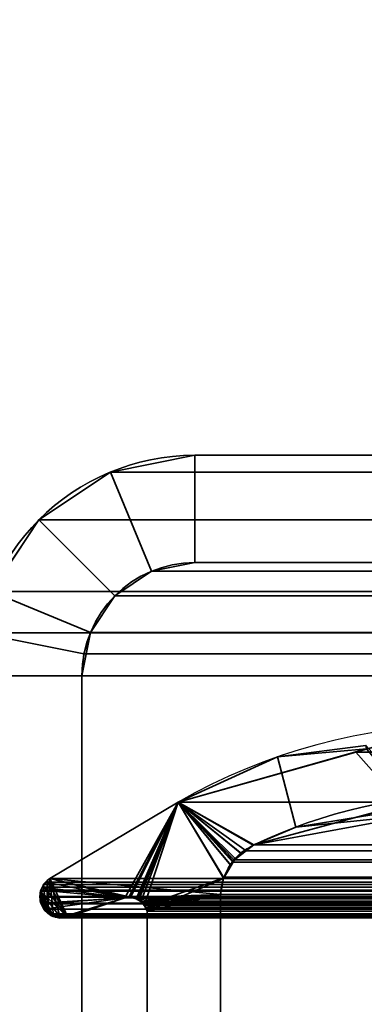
# Model space of a CAD drawing. Header units: millimetres. Extents: x -523 to 5173, y -130 to 66.
# Tile 134 of 256: x -346 to -341, y 10 to 24. Entities that reach past the tile are written whole.
import ezdxf

# ---------------------------------------------------------------- set-up
doc = ezdxf.new("R2010")
doc.units = ezdxf.units.MM
doc.layers.add('151', color=7, linetype='Continuous', true_color=0xffffff)

# ---------------------------------------------------------------- blocks, each defined once
blk = doc.blocks.new('UG_SURFACE_009')
at = {"layer": '151', "color": 252, "linetype": 'Continuous', "lineweight": 35}
for points in [[(522.5, -46, 2207), (522.5, 40, 2207), (-522.5, 40, 2207), (-522.5, -46, 2207)], [(-372.5, -46, 2057), (-372.5, 40, 2057), (372.5, 40, 2057), (372.5, -46, 2057)]]:
    blk.add_3dface(points, dxfattribs=at)
blk = doc.blocks.new('UG_SURFACE_055')
at = {"layer": '151', "color": 252, "linetype": 'Continuous', "lineweight": 35}
for points in [[(-343.42, 18, 2028.42), (-343.42, 18, -8), (-344.599, 17.766, -8), (-344.599, 17.766, 2029.599)], [(-343.42, 16.5, -8), (-344.025, 16.38, -8), (-344.599, 17.766, -8), (-343.42, 18, -8)], [(-343.42, 18, 2028.42), (-344.599, 17.766, 2029.599), (-344.025, 16.38, 2029.025), (-343.42, 16.5, 2028.42)], [(-343.42, 18, 2028.42), (-335.424, 18, 2020.424), (-335.424, 18, -8), (-343.42, 18, -8)], [(-343.42, 18, -8), (-335.424, 18, -8), (-335.424, 16.5, -8), (-343.42, 16.5, -8)], [(-343.42, 16.5, 2028.42), (-335.424, 16.5, 2020.424), (-335.424, 18, 2020.424), (-343.42, 18, 2028.42)], [(-344.599, 17.766, 2029.599), (-344.599, 17.766, -8), (-345.598, 17.098, -8), (-345.598, 17.098, 2030.598)], [(-344.025, 16.38, -8), (-344.537, 16.037, -8), (-345.598, 17.098, -8), (-344.599, 17.766, -8)], [(-344.599, 17.766, 2029.599), (-345.598, 17.098, 2030.598), (-344.537, 16.037, 2029.537), (-344.025, 16.38, 2029.025)], [(-345.598, 17.098, 2030.598), (-345.598, 17.098, -8), (-346.266, 16.099, -8), (-346.266, 16.099, 2031.265)], [(-346.266, 16.099, -8), (-345.598, 17.098, -8), (-344.537, 16.037, -8), (-344.88, 15.525, -8)], [(-344.88, 15.525, 2029.88), (-344.537, 16.037, 2029.537), (-345.598, 17.098, 2030.598), (-346.266, 16.099, 2031.265)], [(-344.537, 16.037, 2029.537), (-344.537, 16.037, -8), (-344.025, 16.38, -8), (-344.025, 16.38, 2029.025)], [(-344.025, 16.38, 2029.025), (-344.025, 16.38, -8), (-343.42, 16.5, -8), (-343.42, 16.5, 2028.42)], [(-343.42, 16.5, 2028.42), (-343.42, 16.5, -8), (-335.424, 16.5, -8), (-335.424, 16.5, 2020.424)], [(-346.5, 14.92, -8), (-346.266, 16.099, -8), (-344.88, 15.525, -8), (-345, 14.92, -8)], [(-344.97, 15.228, 2029.97), (-344.88, 15.525, 2029.88), (-346.266, 16.099, 2031.265), (-346.441, 15.521, 2031.441)], [(-344.88, 15.525, 2029.88), (-344.88, 15.525, -8), (-344.537, 16.037, -8), (-344.537, 16.037, 2029.537)], [(-345, 14.92, 2030), (-344.97, 15.228, 2029.97), (-346.441, 15.521, 2031.441), (-346.5, 14.92, 2031.5)], [(-345, 14.92, 1395.75), (-344.88, 15.525, 2029.88), (-344.97, 15.228, 2029.97)], [(-345, 14.92, 1395.75), (-345, 14.92, -8), (-344.88, 15.525, -8), (-344.88, 15.525, 2029.88)], [(-344.97, 15.228, 2029.97), (-345, 14.92, 2030), (-345, 14.92, 1395.75)], [(-346.5, 9.66, -8), (-346.5, 14.92, -8), (-345, 14.92, -8), (-345, 9.66, -8)], [(-345, 9.66, 2030), (-345, 14.92, 2030), (-346.5, 14.92, 2031.5), (-346.5, 9.66, 2031.5)], [(-345, 14.92, -8), (-345, 14.92, 1395.75), (-345, 9.66, 1395.75), (-345, 9.66, -8)], [(-345, 14.92, 1395.75), (-345, 14.92, 2030), (-345, 9.66, 2030), (-345, 9.66, 1395.75)]]:
    blk.add_3dface(points, dxfattribs=at)
blk = doc.blocks.new('UG_SURFACE_056')
at = {"layer": '151', "color": 252, "linetype": 'Continuous', "lineweight": 35}
for points in [[(-343.42, 18, 2028.42), (-343.42, 18, -8), (-344.599, 17.766, -8), (-344.599, 17.766, 2029.599)], [(-343.42, 16.5, -8), (-344.025, 16.38, -8), (-344.599, 17.766, -8), (-343.42, 18, -8)], [(-343.42, 18, 2028.42), (-344.599, 17.766, 2029.599), (-344.025, 16.38, 2029.025), (-343.42, 16.5, 2028.42)], [(-343.42, 18, 2028.42), (-335.424, 18, 2020.424), (-335.424, 18, -8), (-343.42, 18, -8)], [(-343.42, 18, -8), (-335.424, 18, -8), (-335.424, 16.5, -8), (-343.42, 16.5, -8)], [(-343.42, 16.5, 2028.42), (-335.424, 16.5, 2020.424), (-335.424, 18, 2020.424), (-343.42, 18, 2028.42)], [(-344.599, 17.766, 2029.599), (-344.599, 17.766, -8), (-345.598, 17.098, -8), (-345.598, 17.098, 2030.598)], [(-344.025, 16.38, -8), (-344.537, 16.037, -8), (-345.598, 17.098, -8), (-344.599, 17.766, -8)], [(-344.599, 17.766, 2029.599), (-345.598, 17.098, 2030.598), (-344.537, 16.037, 2029.537), (-344.025, 16.38, 2029.025)], [(-345.598, 17.098, 2030.598), (-345.598, 17.098, -8), (-346.266, 16.099, -8), (-346.266, 16.099, 2031.265)], [(-346.266, 16.099, -8), (-345.598, 17.098, -8), (-344.537, 16.037, -8), (-344.88, 15.525, -8)], [(-344.88, 15.525, 2029.88), (-344.537, 16.037, 2029.537), (-345.598, 17.098, 2030.598), (-346.266, 16.099, 2031.265)], [(-344.537, 16.037, 2029.537), (-344.537, 16.037, -8), (-344.025, 16.38, -8), (-344.025, 16.38, 2029.025)], [(-344.025, 16.38, 2029.025), (-344.025, 16.38, -8), (-343.42, 16.5, -8), (-343.42, 16.5, 2028.42)], [(-343.42, 16.5, 2028.42), (-343.42, 16.5, -8), (-335.424, 16.5, -8), (-335.424, 16.5, 2020.424)], [(-346.5, 14.92, -8), (-346.266, 16.099, -8), (-344.88, 15.525, -8), (-345, 14.92, -8)], [(-344.97, 15.228, 2029.97), (-344.88, 15.525, 2029.88), (-346.266, 16.099, 2031.265), (-346.441, 15.521, 2031.441)], [(-344.88, 15.525, 2029.88), (-344.88, 15.525, -8), (-344.537, 16.037, -8), (-344.537, 16.037, 2029.537)], [(-345, 14.92, 2030), (-344.97, 15.228, 2029.97), (-346.441, 15.521, 2031.441), (-346.5, 14.92, 2031.5)], [(-344.88, 15.525, -8), (-345, 14.92, 825.95), (-345, 14.92, 331.75)], [(-345, 14.92, 331.75), (-345, 14.92, -8), (-344.88, 15.525, -8)], [(-344.88, 15.525, -8), (-344.88, 15.525, 2029.88), (-345, 14.92, 1089), (-345, 14.92, 825.95)], [(-344.88, 15.525, 2029.88), (-345, 14.92, 1174.3), (-345, 14.92, 1089)], [(-344.88, 15.525, 2029.88), (-345, 14.92, 1395.75), (-345, 14.92, 1174.3)], [(-344.88, 15.525, 2029.88), (-345, 14.92, 1785.25), (-345, 14.92, 1395.75)], [(-344.88, 15.525, 2029.88), (-345, 14.92, 2009.2), (-345, 14.92, 1785.25)], [(-345, 14.92, 2009.2), (-344.88, 15.525, 2029.88), (-344.97, 15.228, 2029.97)], [(-344.97, 15.228, 2029.97), (-345, 14.92, 2030), (-345, 14.92, 2009.2)], [(-346.5, 9.66, -8), (-346.5, 14.92, -8), (-345, 14.92, -8), (-345, 9.66, -8)], [(-345, 9.66, 2030), (-345, 14.92, 2030), (-346.5, 14.92, 2031.5), (-346.5, 9.66, 2031.5)], [(-345, 14.92, -8), (-345, 14.92, 331.75), (-345, 9.66, 331.75), (-345, 9.66, -8)], [(-345, 14.92, 331.75), (-345, 14.92, 825.95), (-345, 9.66, 825.95), (-345, 9.66, 331.75)], [(-345, 14.92, 825.95), (-345, 14.92, 1089), (-345, 9.66, 1089), (-345, 9.66, 825.95)], [(-345, 14.92, 1089), (-345, 14.92, 1174.3), (-345, 9.66, 1174.3), (-345, 9.66, 1089)], [(-345, 14.92, 1174.3), (-345, 14.92, 1395.75), (-345, 9.66, 1395.75), (-345, 9.66, 1174.3)], [(-345, 14.92, 1395.75), (-345, 14.92, 1785.25), (-345, 9.66, 1785.25), (-345, 9.66, 1395.75)], [(-345, 14.92, 1785.25), (-345, 14.92, 2009.2), (-345, 9.66, 2009.2), (-345, 9.66, 1785.25)], [(-345, 14.92, 2009.2), (-345, 14.92, 2030), (-345, 9.66, 2030), (-345, 9.66, 2009.2)]]:
    blk.add_3dface(points, dxfattribs=at)
blk = doc.blocks.new('UG_SURFACE_057')
at = {"layer": '151', "color": 252, "linetype": 'Continuous', "lineweight": 35}
for points in [[(343.42, 18, 2028.42), (-343.42, 18, 2028.42), (-344.599, 17.766, 2029.599), (344.599, 17.766, 2029.599)], [(-343.42, 16.5, 2028.42), (-344.025, 16.38, 2029.025), (-344.599, 17.766, 2029.599), (-343.42, 18, 2028.42)], [(-343.42, 18, 2028.42), (343.42, 18, 2028.42), (335.424, 18, 2020.424), (-335.424, 18, 2020.424)], [(-343.42, 18, 2028.42), (-335.424, 18, 2020.424), (-335.424, 16.5, 2020.424), (-343.42, 16.5, 2028.42)], [(344.599, 17.766, 2029.599), (-344.599, 17.766, 2029.599), (-345.598, 17.098, 2030.598), (345.598, 17.098, 2030.598)], [(-344.025, 16.38, 2029.025), (-344.537, 16.037, 2029.537), (-345.598, 17.098, 2030.598), (-344.599, 17.766, 2029.599)], [(345.598, 17.098, 2030.598), (-345.598, 17.098, 2030.598), (-346.266, 16.099, 2031.265), (346.266, 16.099, 2031.265)], [(-346.266, 16.099, 2031.265), (-345.598, 17.098, 2030.598), (-344.537, 16.037, 2029.537), (-344.88, 15.525, 2029.88)], [(344.537, 16.037, 2029.537), (-344.537, 16.037, 2029.537), (-344.025, 16.38, 2029.025), (344.025, 16.38, 2029.025)], [(344.025, 16.38, 2029.025), (-344.025, 16.38, 2029.025), (-343.42, 16.5, 2028.42), (343.42, 16.5, 2028.42)], [(-343.42, 16.5, 2028.42), (-335.424, 16.5, 2020.424), (335.424, 16.5, 2020.424), (343.42, 16.5, 2028.42)], [(346.441, 15.521, 2031.441), (346.266, 16.099, 2031.265), (-346.266, 16.099, 2031.265), (-346.441, 15.521, 2031.441)], [(-346.441, 15.521, 2031.441), (-346.266, 16.099, 2031.265), (-344.88, 15.525, 2029.88), (-344.97, 15.228, 2029.97)], [(344.88, 15.525, 2029.88), (-344.88, 15.525, 2029.88), (-344.537, 16.037, 2029.537), (344.537, 16.037, 2029.537)], [(-346.441, 15.521, 2031.441), (-346.5, 14.92, 2031.5), (346.5, 14.92, 2031.5)], [(-346.5, 14.92, 2031.5), (-346.441, 15.521, 2031.441), (-344.97, 15.228, 2029.97), (-345, 14.92, 2030)], [(-346.441, 15.521, 2031.441), (346.5, 14.92, 2031.5), (346.441, 15.521, 2031.441)], [(-344.97, 15.228, 2029.97), (-344.88, 15.525, 2029.88), (344.88, 15.525, 2029.88), (344.97, 15.228, 2029.97)], [(345, 14.92, 2030), (-345, 14.92, 2030), (-344.97, 15.228, 2029.97)], [(344.97, 15.228, 2029.97), (345, 14.92, 2030), (-344.97, 15.228, 2029.97)], [(-346.5, -52.92, 2031.5), (346.5, -52.92, 2031.5), (346.5, 14.92, 2031.5), (-346.5, 14.92, 2031.5)], [(-346.5, -52.92, 2031.5), (-346.5, 14.92, 2031.5), (-345, 14.92, 2030), (-345, -52.92, 2030)], [(-345, -52.92, 2030), (-345, 14.92, 2030), (345, 14.92, 2030), (345, -52.92, 2030)]]:
    blk.add_3dface(points, dxfattribs=at)
blk = doc.blocks.new('UG_SURFACE_061')
at = {"layer": '151', "color": 7, "linetype": 'Continuous', "lineweight": 35}
for points in [[(-343.652, 13.155, -8), (-343.652, 13.155, 2028.652), (-341.022, 13.897, 2026.022)], [(-341.022, 13.897, 2026.022), (-342.265, 13.786, -8), (-343.652, 13.155, -8)], [(-341.022, 13.897, 2026.022), (-343.652, 13.155, 2028.652), (-342.595, 12.557, 2027.595), (-340.262, 12.986, 2025.262)], [(-341.022, 13.897, 2026.022), (-341.031, 13.947, -8), (-342.265, 13.786, -8)], [(-340.262, 13.091, -8), (-342.009, 12.807, -8), (-342.265, 13.786, -8), (-341.031, 13.947, -8)], [(-343.652, 13.155, -8), (-342.265, 13.786, -8), (-342.009, 12.807, -8), (-342.595, 12.557, -8)], [(-345.445, 12.088, 2030.445), (-343.652, 13.155, 2028.652), (-343.652, 13.155, -8), (-345.445, 12.088, -8)], [(-342.914, 12.27, -8), (-343.021, 12.088, -8), (-345.445, 12.088, -8), (-343.652, 13.155, -8)], [(-345.197, 11.548, 2030.197), (-344.4, 11.817, 2029.4), (-343.652, 13.155, 2028.652), (-345.445, 12.088, 2030.445)], [(-344.4, 11.817, 2029.4), (-344.344, 11.826, 2029.344), (-343.652, 13.155, 2028.652)], [(-343.652, 13.155, 2028.652), (-344.344, 11.826, 2029.344), (-344.319, 11.821, 2029.319)], [(-344.319, 11.821, 2029.319), (-344.24, 11.804, 2029.24), (-343.652, 13.155, 2028.652)], [(-344.24, 11.804, 2029.24), (-344.223, 11.8, 2029.222), (-343.652, 13.155, 2028.652)], [(-343.652, 13.155, 2028.652), (-344.223, 11.8, 2029.222), (-344.204, 11.79, 2029.204)], [(-343.652, 13.155, 2028.652), (-344.204, 11.79, 2029.204), (-344.174, 11.76, 2029.174)], [(-344.174, 11.76, 2029.174), (-344.126, 11.715, 2029.126), (-343.652, 13.155, 2028.652)], [(-343.018, 12.095, 2028.018), (-343.652, 13.155, 2028.652), (-344.126, 11.715, 2029.126), (-344.123, 11.708, 2029.123)], [(-343.652, 13.155, -8), (-342.595, 12.557, -8), (-342.763, 12.434, -8)], [(-343.652, 13.155, -8), (-342.859, 12.365, -8), (-342.914, 12.27, -8)], [(-342.763, 12.434, -8), (-342.859, 12.365, -8), (-343.652, 13.155, -8)], [(-343.652, 13.155, 2028.652), (-342.605, 12.552, 2027.605), (-342.595, 12.557, 2027.595)], [(-343.652, 13.155, 2028.652), (-342.886, 12.333, 2027.886), (-342.764, 12.427, 2027.765)], [(-342.764, 12.427, 2027.765), (-342.605, 12.552, 2027.605), (-343.652, 13.155, 2028.652)], [(-343.652, 13.155, 2028.652), (-343.018, 12.095, 2028.018), (-342.92, 12.271, 2027.92)], [(-342.92, 12.271, 2027.92), (-342.886, 12.333, 2027.886), (-343.652, 13.155, 2028.652)], [(-342.009, 12.807, -8), (-340.262, 13.091, -8), (-340.262, 12.986, 2025.262)], [(-340.262, 12.986, 2025.262), (-342.595, 12.557, 2027.595), (-342.009, 12.807, -8)], [(-342.595, 12.557, 2027.595), (-342.595, 12.557, -8), (-342.009, 12.807, -8)], [(-342.605, 12.552, 2027.605), (-342.764, 12.427, 2027.765), (-342.763, 12.434, -8)], [(-342.763, 12.434, -8), (-342.595, 12.557, -8), (-342.595, 12.557, 2027.595)], [(-342.595, 12.557, 2027.595), (-342.605, 12.552, 2027.605), (-342.763, 12.434, -8)], [(-342.764, 12.427, 2027.765), (-342.886, 12.333, 2027.886), (-342.859, 12.365, -8)], [(-342.859, 12.365, -8), (-342.763, 12.434, -8), (-342.764, 12.427, 2027.765)], [(-343.021, 12.086, -8), (-343.021, 12.088, -8), (-342.92, 12.271, 2027.92)], [(-342.92, 12.271, 2027.92), (-343.018, 12.095, 2028.018), (-343.021, 12.086, -8)], [(-343.021, 12.088, -8), (-342.914, 12.27, -8), (-342.92, 12.271, 2027.92)], [(-342.886, 12.333, 2027.886), (-342.92, 12.271, 2027.92), (-342.914, 12.27, -8)], [(-342.914, 12.27, -8), (-342.859, 12.365, -8), (-342.886, 12.333, 2027.886)], [(-345.572, 11.91, -8), (-345.575, 11.911, 2030.575), (-345.54, 11.988, 2030.54)], [(-345.54, 11.988, 2030.54), (-345.575, 11.911, 2030.575), (-345.197, 11.548, 2030.197)], [(-345.54, 11.988, 2030.54), (-345.539, 11.988, -8), (-345.572, 11.91, -8)], [(-345.478, 11.611, -8), (-345.572, 11.91, -8), (-345.539, 11.988, -8)], [(-345.483, 12.051, 2030.483), (-345.533, 12.004, 2030.533), (-345.54, 11.988, 2030.54), (-345.197, 11.548, 2030.197)], [(-345.539, 11.988, -8), (-345.54, 11.988, 2030.54), (-345.533, 12.004, 2030.533)], [(-345.539, 11.988, -8), (-345.533, 12.003, -8), (-345.482, 12.052, -8), (-345.478, 11.611, -8)], [(-345.533, 12.004, 2030.533), (-345.533, 12.003, -8), (-345.539, 11.988, -8)], [(-345.483, 12.051, 2030.483), (-345.482, 12.052, -8), (-345.533, 12.003, -8)], [(-345.533, 12.003, -8), (-345.533, 12.004, 2030.533), (-345.483, 12.051, 2030.483)], [(-345.482, 12.052, -8), (-345.483, 12.051, 2030.483), (-345.445, 12.088, 2030.445)], [(-345.445, 12.088, 2030.445), (-345.483, 12.051, 2030.483), (-345.197, 11.548, 2030.197)], [(-345.445, 12.088, 2030.445), (-345.445, 12.088, -8), (-345.482, 12.052, -8)], [(-345.482, 12.052, -8), (-345.445, 12.088, -8), (-345.478, 11.611, -8)], [(-345.396, 11.561, -8), (-345.425, 11.569, -8), (-345.478, 11.611, -8), (-345.445, 12.088, -8)], [(-345.445, 12.088, -8), (-343.021, 12.088, -8), (-343.021, 12.086, -8)], [(-345.445, 12.088, -8), (-344.4, 11.817, -8), (-345.197, 11.548, -8), (-345.3, 11.536, -8)], [(-345.3, 11.536, -8), (-345.307, 11.535, -8), (-345.396, 11.561, -8), (-345.445, 12.088, -8)], [(-345.445, 12.088, -8), (-344.296, 11.823, -8), (-344.318, 11.822, -8)], [(-345.445, 12.088, -8), (-343.062, 11.866, -8), (-344.296, 11.823, -8)], [(-344.318, 11.822, -8), (-344.4, 11.817, -8), (-345.445, 12.088, -8)], [(-343.021, 12.086, -8), (-343.062, 11.866, -8), (-345.445, 12.088, -8)], [(-344.123, 11.708, 2029.123), (-344.089, 11.633, 2029.089), (-343.02, 12.086, 2028.02), (-343.018, 12.095, 2028.018)], [(-343.062, 11.866, 2028.062), (-343.02, 12.086, 2028.02), (-344.089, 11.633, 2029.089)], [(-343.062, 11.866, -8), (-343.021, 12.086, -8), (-343.02, 12.086, 2028.02)], [(-343.02, 12.086, 2028.02), (-343.062, 11.866, 2028.062), (-343.062, 11.866, -8)], [(-343.018, 12.095, 2028.018), (-343.02, 12.086, 2028.02), (-343.021, 12.086, -8)], [(-345.478, 11.614, 2030.478), (-345.575, 11.911, 2030.575), (-345.576, 11.909, 2030.576), (-345.585, 11.83, 2030.585)], [(-345.58, 11.83, -8), (-345.585, 11.83, 2030.585), (-345.576, 11.909, 2030.576)], [(-345.572, 11.745, 2030.572), (-345.585, 11.825, 2030.585), (-345.58, 11.83, -8)], [(-345.585, 11.825, 2030.585), (-345.585, 11.83, 2030.585), (-345.58, 11.83, -8)], [(-345.585, 11.83, 2030.585), (-345.585, 11.825, 2030.585), (-345.572, 11.745, 2030.572), (-345.536, 11.674, 2030.536)], [(-345.536, 11.674, 2030.536), (-345.478, 11.614, 2030.478), (-345.585, 11.83, 2030.585)], [(-345.58, 11.892, -8), (-345.576, 11.909, 2030.576), (-345.575, 11.911, 2030.575)], [(-345.575, 11.911, 2030.575), (-345.572, 11.91, -8), (-345.58, 11.892, -8)], [(-345.58, 11.83, -8), (-345.58, 11.892, -8), (-345.572, 11.91, -8), (-345.533, 11.675, -8)], [(-345.576, 11.909, 2030.576), (-345.58, 11.892, -8), (-345.58, 11.83, -8)], [(-345.58, 11.83, -8), (-345.58, 11.774, -8), (-345.572, 11.745, 2030.572)], [(-345.533, 11.675, -8), (-345.572, 11.745, -8), (-345.58, 11.774, -8), (-345.58, 11.83, -8)], [(-345.575, 11.911, 2030.575), (-345.478, 11.614, 2030.478), (-345.433, 11.573, 2030.432)], [(-345.433, 11.573, 2030.432), (-345.402, 11.558, 2030.402), (-345.397, 11.557, 2030.397), (-345.575, 11.911, 2030.575)], [(-345.397, 11.557, 2030.397), (-345.299, 11.544, 2030.299), (-345.575, 11.911, 2030.575)], [(-345.299, 11.544, 2030.299), (-345.248, 11.537, 2030.248), (-345.197, 11.548, 2030.197), (-345.575, 11.911, 2030.575)], [(-345.572, 11.91, -8), (-345.478, 11.611, -8), (-345.511, 11.637, -8), (-345.533, 11.675, -8)], [(-344.241, 11.804, -8), (-344.296, 11.823, -8), (-343.062, 11.866, -8)], [(-343.062, 11.866, -8), (-344.209, 11.793, -8), (-344.241, 11.804, -8)], [(-344.175, 11.762, -8), (-344.209, 11.793, -8), (-343.062, 11.866, -8)], [(-343.062, 11.866, -8), (-344.133, 11.724, -8), (-344.175, 11.762, -8)], [(-344.124, 11.707, -8), (-344.133, 11.724, -8), (-343.062, 11.866, -8)], [(-343.062, 11.866, -8), (-344.089, 11.633, -8), (-344.124, 11.707, -8)], [(-343.062, 11.866, -8), (-343.062, 6.719, -8), (-344.089, 7.354, -8), (-344.089, 11.633, -8)], [(-343.062, 6.719, 2028.062), (-343.062, 11.866, 2028.062), (-344.089, 11.633, 2029.089), (-344.089, 7.354, 2029.089)], [(-343.062, 6.719, -8), (-343.062, 11.866, -8), (-343.062, 11.866, 2028.062), (-343.062, 6.719, 2028.062)], [(-345.58, 11.774, -8), (-345.572, 11.745, -8), (-345.572, 11.745, 2030.572)], [(-345.572, 11.745, -8), (-345.533, 11.675, -8), (-345.536, 11.674, 2030.536)], [(-345.536, 11.674, 2030.536), (-345.572, 11.745, 2030.572), (-345.572, 11.745, -8)], [(-344.4, 11.817, 2029.4), (-345.197, 11.548, 2030.197), (-345.197, 11.548, -8), (-344.4, 11.817, -8)], [(-344.319, 11.821, 2029.319), (-344.344, 11.826, 2029.344), (-344.4, 11.817, -8)], [(-344.344, 11.826, 2029.344), (-344.4, 11.817, 2029.4), (-344.4, 11.817, -8)], [(-344.4, 11.817, -8), (-344.318, 11.822, -8), (-344.319, 11.821, 2029.319)], [(-344.319, 11.821, 2029.319), (-344.318, 11.822, -8), (-344.296, 11.823, -8)], [(-344.24, 11.804, 2029.24), (-344.319, 11.821, 2029.319), (-344.296, 11.823, -8)], [(-344.296, 11.823, -8), (-344.241, 11.804, -8), (-344.24, 11.804, 2029.24)], [(-344.204, 11.79, 2029.204), (-344.241, 11.804, -8), (-344.209, 11.793, -8)], [(-344.204, 11.79, 2029.204), (-344.223, 11.8, 2029.222), (-344.241, 11.804, -8)], [(-344.223, 11.8, 2029.222), (-344.24, 11.804, 2029.24), (-344.241, 11.804, -8)], [(-344.209, 11.793, -8), (-344.175, 11.762, -8), (-344.174, 11.76, 2029.174)], [(-344.174, 11.76, 2029.174), (-344.204, 11.79, 2029.204), (-344.209, 11.793, -8)], [(-344.126, 11.715, 2029.126), (-344.175, 11.762, -8), (-344.133, 11.724, -8)], [(-344.126, 11.715, 2029.126), (-344.174, 11.76, 2029.174), (-344.175, 11.762, -8)], [(-344.133, 11.724, -8), (-344.124, 11.707, -8), (-344.123, 11.708, 2029.123)], [(-344.123, 11.708, 2029.123), (-344.126, 11.715, 2029.126), (-344.133, 11.724, -8)], [(-344.089, 11.633, 2029.089), (-344.123, 11.708, 2029.123), (-344.124, 11.707, -8)], [(-344.124, 11.707, -8), (-344.089, 11.633, -8), (-344.089, 11.633, 2029.089)], [(-345.529, 11.658, 2030.529), (-345.536, 11.674, 2030.536), (-345.533, 11.675, -8)], [(-345.536, 11.674, 2030.536), (-345.529, 11.658, 2030.529), (-345.478, 11.614, 2030.478)], [(-345.533, 11.675, -8), (-345.511, 11.637, -8), (-345.529, 11.658, 2030.529)], [(-345.478, 11.614, 2030.478), (-345.529, 11.658, 2030.529), (-345.511, 11.637, -8)], [(-345.511, 11.637, -8), (-345.478, 11.611, -8), (-345.478, 11.614, 2030.478)], [(-345.433, 11.573, 2030.432), (-345.478, 11.614, 2030.478), (-345.478, 11.611, -8)], [(-345.478, 11.611, -8), (-345.425, 11.569, -8), (-345.433, 11.573, 2030.432)], [(-345.402, 11.558, 2030.402), (-345.433, 11.573, 2030.432), (-345.425, 11.569, -8)], [(-345.425, 11.569, -8), (-345.396, 11.561, -8), (-345.397, 11.557, 2030.397)], [(-345.397, 11.557, 2030.397), (-345.402, 11.558, 2030.402), (-345.425, 11.569, -8)], [(-345.299, 11.544, 2030.299), (-345.397, 11.557, 2030.397), (-345.396, 11.561, -8)], [(-345.396, 11.561, -8), (-345.307, 11.535, -8), (-345.299, 11.544, 2030.299)], [(-344.089, 7.354, 2029.089), (-344.089, 11.633, 2029.089), (-344.089, 11.633, -8), (-344.089, 7.354, -8)], [(-345.307, 11.535, -8), (-345.3, 11.536, -8), (-345.299, 11.544, 2030.299)], [(-345.3, 11.536, -8), (-345.197, 11.548, -8), (-345.197, 11.548, 2030.197)], [(-345.197, 11.548, 2030.197), (-345.248, 11.537, 2030.248), (-345.3, 11.536, -8)], [(-345.248, 11.537, 2030.248), (-345.299, 11.544, 2030.299), (-345.3, 11.536, -8)]]:
    blk.add_3dface(points, dxfattribs=at)
blk = doc.blocks.new('UG_SURFACE_062')
at = {"layer": '151', "color": 7, "linetype": 'Continuous', "lineweight": 35}
for points in [[(-341.173, 13.854, 2026.173), (-339.808, 14.239, 2024.808), (-340.088, 13.234, 2025.088), (-340.52, 13.117, 2025.52)], [(-339.808, 14.239, 2024.808), (-341.173, 13.854, 2026.173), (341.173, 13.854, 2026.173)], [(-340.52, 13.117, 2025.52), (-342.595, 12.557, 2027.595), (-343.652, 13.155, 2028.652), (-341.173, 13.854, 2026.173)], [(-343.652, 13.155, 2028.652), (343.652, 13.155, 2028.652), (341.173, 13.854, 2026.173), (-341.173, 13.854, 2026.173)], [(-343.02, 12.091, 2028.02), (-343.062, 11.866, 2028.062), (-345.445, 12.088, 2030.445), (-343.652, 13.155, 2028.652)], [(345.445, 12.088, 2030.445), (343.652, 13.155, 2028.652), (-343.652, 13.155, 2028.652), (-345.445, 12.088, 2030.445)], [(-343.652, 13.155, 2028.652), (-342.595, 12.557, 2027.595), (-342.706, 12.473, 2027.706)], [(-343.652, 13.155, 2028.652), (-342.873, 12.349, 2027.873), (-342.89, 12.318, 2027.89)], [(-342.706, 12.473, 2027.706), (-342.873, 12.349, 2027.873), (-343.652, 13.155, 2028.652)], [(-342.89, 12.318, 2027.89), (-343.01, 12.108, 2028.01), (-343.02, 12.091, 2028.02), (-343.652, 13.155, 2028.652)], [(-342.595, 12.557, 2027.595), (-340.52, 13.117, 2025.52), (340.503, 12.942, 2025.503)], [(340.503, 12.942, 2025.503), (342.595, 12.557, 2027.595), (-342.595, 12.557, 2027.595)], [(-342.706, 12.473, 2027.706), (-342.595, 12.557, 2027.595), (342.595, 12.557, 2027.595)], [(342.595, 12.557, 2027.595), (342.605, 12.552, 2027.605), (-342.706, 12.473, 2027.706)], [(342.605, 12.552, 2027.605), (342.706, 12.473, 2027.706), (-342.706, 12.473, 2027.706)], [(342.886, 12.333, 2027.886), (-342.873, 12.349, 2027.873), (-342.706, 12.473, 2027.706)], [(-342.706, 12.473, 2027.706), (342.706, 12.473, 2027.706), (342.886, 12.333, 2027.886)], [(343.011, 12.109, 2028.011), (-343.01, 12.108, 2028.01), (-342.89, 12.318, 2027.89)], [(342.886, 12.333, 2027.886), (-342.89, 12.318, 2027.89), (-342.873, 12.349, 2027.873)], [(342.886, 12.333, 2027.886), (342.892, 12.321, 2027.893), (-342.89, 12.318, 2027.89)], [(-342.89, 12.318, 2027.89), (342.892, 12.321, 2027.893), (343.011, 12.109, 2028.011)], [(343.018, 12.095, 2028.018), (-343.02, 12.091, 2028.02), (-343.01, 12.108, 2028.01)], [(-343.01, 12.108, 2028.01), (343.011, 12.109, 2028.011), (343.018, 12.095, 2028.018)], [(-345.55, 11.965, 2030.55), (-345.533, 12.004, 2030.533), (-345.497, 12.037, 2030.497), (-344.4, 11.817, 2029.4)], [(-345.533, 12.004, 2030.533), (-345.55, 11.965, 2030.55), (345.55, 11.965, 2030.55)], [(345.533, 12.004, 2030.533), (345.497, 12.037, 2030.497), (-345.497, 12.037, 2030.497), (-345.533, 12.004, 2030.533)], [(-345.533, 12.004, 2030.533), (345.55, 11.965, 2030.55), (345.533, 12.004, 2030.533)], [(-345.497, 12.037, 2030.497), (-345.445, 12.088, 2030.445), (-344.4, 11.817, 2029.4)], [(-345.497, 12.037, 2030.497), (345.497, 12.037, 2030.497), (345.445, 12.088, 2030.445), (-345.445, 12.088, 2030.445)], [(-345.445, 12.088, 2030.445), (-343.062, 11.866, 2028.062), (-344.26, 11.815, 2029.26), (-344.313, 11.816, 2029.313)], [(-344.313, 11.816, 2029.313), (-344.386, 11.817, 2029.386), (-345.445, 12.088, 2030.445)], [(-344.386, 11.817, 2029.386), (-344.4, 11.817, 2029.4), (-345.445, 12.088, 2030.445)], [(343.018, 12.095, 2028.018), (-343.062, 11.866, 2028.062), (-343.02, 12.091, 2028.02)], [(343.018, 12.095, 2028.018), (343.062, 11.866, 2028.062), (-343.062, 11.866, 2028.062)], [(-345.572, 11.745, 2030.572), (-345.585, 11.825, 2030.585), (-345.584, 11.838, 2030.584), (-344.4, 11.817, 2029.4)], [(345.585, 11.825, 2030.585), (-345.584, 11.838, 2030.584), (-345.585, 11.825, 2030.585)], [(-344.4, 11.817, 2029.4), (-345.584, 11.838, 2030.584), (-345.576, 11.909, 2030.576), (-345.568, 11.926, 2030.568)], [(-345.576, 11.909, 2030.576), (-345.584, 11.838, 2030.584), (345.584, 11.838, 2030.584)], [(345.585, 11.825, 2030.585), (345.584, 11.838, 2030.584), (-345.584, 11.838, 2030.584)], [(345.576, 11.909, 2030.576), (345.568, 11.926, 2030.568), (-345.568, 11.926, 2030.568), (-345.576, 11.909, 2030.576)], [(-345.576, 11.909, 2030.576), (345.584, 11.838, 2030.584), (345.576, 11.909, 2030.576)], [(-344.4, 11.817, 2029.4), (-345.568, 11.926, 2030.568), (-345.55, 11.965, 2030.55)], [(-345.568, 11.926, 2030.568), (345.568, 11.926, 2030.568), (345.55, 11.965, 2030.55), (-345.55, 11.965, 2030.55)], [(-344.24, 11.803, 2029.24), (-344.26, 11.815, 2029.26), (-343.062, 11.866, 2028.062)], [(-344.183, 11.77, 2029.183), (-344.24, 11.803, 2029.24), (-343.062, 11.866, 2028.062)], [(-343.062, 11.866, 2028.062), (-344.163, 11.759, 2029.163), (-344.183, 11.77, 2029.183)], [(-344.129, 11.712, 2029.129), (-344.163, 11.759, 2029.163), (-343.062, 11.866, 2028.062)], [(-343.062, 11.866, 2028.062), (-344.107, 11.682, 2029.107), (-344.129, 11.712, 2029.129)], [(-343.062, 11.866, 2028.062), (-344.089, 11.633, 2029.089), (-344.107, 11.682, 2029.107)], [(-344.089, 7.354, 2029.089), (-344.089, 11.633, 2029.089), (-343.062, 11.866, 2028.062), (-343.062, 6.719, 2028.062)], [(-343.062, 6.719, 2028.062), (-343.062, 11.866, 2028.062), (343.062, 11.866, 2028.062), (343.062, 6.719, 2028.062)], [(-345.585, 11.825, 2030.585), (-345.572, 11.745, 2030.572), (345.572, 11.745, 2030.572), (345.585, 11.825, 2030.585)], [(-344.4, 11.817, 2029.4), (-345.568, 11.736, 2030.568), (-345.572, 11.745, 2030.572)], [(-345.568, 11.736, 2030.568), (345.568, 11.736, 2030.568), (345.572, 11.745, 2030.572), (-345.572, 11.745, 2030.572)], [(-344.4, 11.817, 2029.4), (-345.528, 11.658, 2030.528), (-345.529, 11.658, 2030.529), (-345.568, 11.736, 2030.568)], [(345.568, 11.736, 2030.568), (-345.568, 11.736, 2030.568), (-345.529, 11.658, 2030.529)], [(345.529, 11.658, 2030.529), (345.568, 11.736, 2030.568), (-345.529, 11.658, 2030.529)], [(-345.528, 11.658, 2030.528), (-344.4, 11.817, 2029.4), (-345.29, 11.543, 2030.29), (-345.379, 11.555, 2030.379)], [(-344.4, 11.817, 2029.4), (-345.197, 11.548, 2030.197), (-345.248, 11.537, 2030.248), (-345.29, 11.543, 2030.29)], [(344.4, 11.817, 2029.4), (345.197, 11.548, 2030.197), (-345.197, 11.548, 2030.197), (-344.4, 11.817, 2029.4)], [(344.4, 11.817, 2029.4), (-344.4, 11.817, 2029.4), (-344.386, 11.817, 2029.386)], [(344.344, 11.826, 2029.344), (-344.386, 11.817, 2029.386), (-344.313, 11.816, 2029.313)], [(344.344, 11.826, 2029.344), (344.386, 11.819, 2029.386), (-344.386, 11.817, 2029.386)], [(-344.386, 11.817, 2029.386), (344.386, 11.819, 2029.386), (344.4, 11.817, 2029.4)], [(-344.313, 11.816, 2029.313), (344.314, 11.82, 2029.314), (344.344, 11.826, 2029.344)], [(344.314, 11.82, 2029.314), (-344.313, 11.816, 2029.313), (-344.26, 11.815, 2029.26)], [(-344.26, 11.815, 2029.26), (344.239, 11.804, 2029.239), (344.314, 11.82, 2029.314)], [(-344.26, 11.815, 2029.26), (-344.24, 11.803, 2029.24), (344.239, 11.804, 2029.239)], [(344.223, 11.8, 2029.222), (344.239, 11.804, 2029.239), (-344.24, 11.803, 2029.24)], [(344.204, 11.79, 2029.204), (-344.24, 11.803, 2029.24), (-344.183, 11.77, 2029.183)], [(344.204, 11.79, 2029.204), (344.223, 11.8, 2029.222), (-344.24, 11.803, 2029.24)], [(-344.183, 11.77, 2029.183), (344.183, 11.77, 2029.183), (344.204, 11.79, 2029.204)], [(344.183, 11.77, 2029.183), (-344.183, 11.77, 2029.183), (-344.163, 11.759, 2029.163)], [(-344.163, 11.759, 2029.163), (344.126, 11.715, 2029.126), (344.183, 11.77, 2029.183)], [(-344.163, 11.759, 2029.163), (-344.129, 11.712, 2029.129), (344.126, 11.715, 2029.126)], [(344.126, 11.715, 2029.126), (-344.129, 11.712, 2029.129), (-344.107, 11.682, 2029.107)], [(344.126, 11.715, 2029.126), (344.126, 11.715, 2029.126), (-344.129, 11.712, 2029.129)], [(-344.107, 11.682, 2029.107), (344.089, 11.633, 2029.089), (344.126, 11.715, 2029.126)], [(-345.529, 11.658, 2030.529), (-345.528, 11.658, 2030.528), (345.528, 11.658, 2030.528), (345.529, 11.658, 2030.529)], [(-345.459, 11.596, 2030.458), (-345.528, 11.658, 2030.528), (-345.379, 11.555, 2030.379)], [(-345.459, 11.596, 2030.458), (345.459, 11.596, 2030.458), (345.528, 11.658, 2030.528), (-345.528, 11.658, 2030.528)], [(-345.379, 11.555, 2030.379), (-345.402, 11.558, 2030.402), (-345.433, 11.573, 2030.432), (-345.459, 11.596, 2030.458)], [(345.459, 11.596, 2030.458), (-345.459, 11.596, 2030.458), (-345.433, 11.573, 2030.432)], [(345.433, 11.573, 2030.432), (345.459, 11.596, 2030.458), (-345.433, 11.573, 2030.432)], [(345.402, 11.558, 2030.402), (-345.433, 11.573, 2030.432), (-345.402, 11.558, 2030.402)], [(345.402, 11.558, 2030.402), (345.433, 11.573, 2030.432), (-345.433, 11.573, 2030.432)], [(-345.402, 11.558, 2030.402), (-345.379, 11.555, 2030.379), (345.379, 11.555, 2030.379), (345.402, 11.558, 2030.402)], [(-345.29, 11.543, 2030.29), (345.29, 11.543, 2030.29), (345.379, 11.555, 2030.379), (-345.379, 11.555, 2030.379)], [(-344.107, 11.682, 2029.107), (-344.089, 11.633, 2029.089), (344.089, 11.633, 2029.089)], [(344.089, 7.354, 2029.089), (344.089, 11.633, 2029.089), (-344.089, 11.633, 2029.089), (-344.089, 7.354, 2029.089)], [(345.248, 11.537, 2030.248), (-345.29, 11.543, 2030.29), (-345.248, 11.537, 2030.248)], [(345.248, 11.537, 2030.248), (345.29, 11.543, 2030.29), (-345.29, 11.543, 2030.29)], [(-345.248, 11.537, 2030.248), (345.197, 11.548, 2030.197), (345.248, 11.537, 2030.248)], [(-345.248, 11.537, 2030.248), (-345.197, 11.548, 2030.197), (345.197, 11.548, 2030.197)]]:
    blk.add_3dface(points, dxfattribs=at)
blk = doc.blocks.new('UG_SURFACE_064')
at = {"layer": '151', "color": 252, "linetype": 'Continuous', "lineweight": 35}
for points in [[(-343.42, 18, 2028.42), (-343.42, 18, -8), (-344.599, 17.766, -8), (-344.599, 17.766, 2029.599)], [(-343.42, 18, 2028.42), (-344.599, 17.766, 2029.599), (-344.025, 16.38, 2029.025), (-343.42, 16.5, 2028.42)], [(-343.42, 16.5, -8), (-344.025, 16.38, -8), (-344.599, 17.766, -8), (-343.42, 18, -8)], [(-343.42, 18, 2028.42), (-335.424, 18, 2020.424), (-335.424, 18, -8), (-343.42, 18, -8)], [(-343.42, 16.5, 2028.42), (-335.424, 16.5, 2020.424), (-335.424, 18, 2020.424), (-343.42, 18, 2028.42)], [(-343.42, 18, -8), (-335.424, 18, -8), (-335.424, 16.5, -8), (-343.42, 16.5, -8)], [(-344.599, 17.766, 2029.599), (-344.599, 17.766, -8), (-345.598, 17.098, -8), (-345.598, 17.098, 2030.598)], [(-344.599, 17.766, 2029.599), (-345.598, 17.098, 2030.598), (-344.537, 16.037, 2029.537), (-344.025, 16.38, 2029.025)], [(-344.025, 16.38, -8), (-344.537, 16.037, -8), (-345.598, 17.098, -8), (-344.599, 17.766, -8)], [(-345.598, 17.098, 2030.598), (-345.598, 17.098, -8), (-346.266, 16.099, -8), (-346.266, 16.099, 2031.265)], [(-344.88, 15.525, 2029.88), (-344.537, 16.037, 2029.537), (-345.598, 17.098, 2030.598), (-346.266, 16.099, 2031.265)], [(-346.266, 16.099, -8), (-345.598, 17.098, -8), (-344.537, 16.037, -8), (-344.88, 15.525, -8)], [(-344.537, 16.037, 2029.537), (-344.537, 16.037, -8), (-344.025, 16.38, -8), (-344.025, 16.38, 2029.025)], [(-344.025, 16.38, 2029.025), (-344.025, 16.38, -8), (-343.42, 16.5, -8), (-343.42, 16.5, 2028.42)], [(-343.42, 16.5, 2028.42), (-343.42, 16.5, -8), (-335.424, 16.5, -8), (-335.424, 16.5, 2020.424)], [(-346.5, 14.92, -8), (-346.266, 16.099, -8), (-344.88, 15.525, -8), (-345, 14.92, -8)], [(-344.97, 15.228, 2029.97), (-344.88, 15.525, 2029.88), (-346.266, 16.099, 2031.265), (-346.441, 15.521, 2031.441)], [(-344.88, 15.525, 2029.88), (-344.88, 15.525, -8), (-344.537, 16.037, -8), (-344.537, 16.037, 2029.537)], [(-345, 14.92, 2030), (-344.97, 15.228, 2029.97), (-346.441, 15.521, 2031.441), (-346.5, 14.92, 2031.5)], [(-344.88, 15.525, -8), (-345, 14.92, 810.45), (-345, 14.92, 331.75)], [(-345, 14.92, 331.75), (-345, 14.92, -8), (-344.88, 15.525, -8)], [(-344.88, 15.525, -8), (-345, 14.92, 1007.5), (-345, 14.92, 810.45)], [(-344.88, 15.525, -8), (-344.88, 15.525, 2029.88), (-345, 14.92, 1089), (-345, 14.92, 1007.5)], [(-344.88, 15.525, 2029.88), (-345, 14.92, 1174.3), (-345, 14.92, 1089)], [(-344.88, 15.525, 2029.88), (-345, 14.92, 1395.75), (-345, 14.92, 1174.3)], [(-344.88, 15.525, 2029.88), (-345, 14.92, 1785.25), (-345, 14.92, 1395.75)], [(-344.88, 15.525, 2029.88), (-345, 14.92, 2009.2), (-345, 14.92, 1785.25)], [(-345, 14.92, 2009.2), (-344.88, 15.525, 2029.88), (-344.97, 15.228, 2029.97)], [(-344.97, 15.228, 2029.97), (-345, 14.92, 2030), (-345, 14.92, 2009.2)], [(-345, 9.66, 2030), (-345, 14.92, 2030), (-346.5, 14.92, 2031.5), (-346.5, 9.66, 2031.5)], [(-346.5, 9.66, -8), (-346.5, 14.92, -8), (-345, 14.92, -8), (-345, 9.66, -8)], [(-345, 14.92, -8), (-345, 14.92, 331.75), (-345, 9.66, 331.75), (-345, 9.66, -8)], [(-345, 14.92, 331.75), (-345, 14.92, 810.45), (-345, 9.66, 810.45), (-345, 9.66, 331.75)], [(-345, 14.92, 810.45), (-345, 14.92, 1007.5), (-345, 9.66, 1007.5), (-345, 9.66, 810.45)], [(-345, 14.92, 1007.5), (-345, 14.92, 1089), (-345, 9.66, 1089), (-345, 9.66, 1007.5)], [(-345, 14.92, 1089), (-345, 14.92, 1174.3), (-345, 9.66, 1174.3), (-345, 9.66, 1089)], [(-345, 14.92, 1174.3), (-345, 14.92, 1395.75), (-345, 9.66, 1395.75), (-345, 9.66, 1174.3)], [(-345, 14.92, 1395.75), (-345, 14.92, 1785.25), (-345, 9.66, 1785.25), (-345, 9.66, 1395.75)], [(-345, 14.92, 1785.25), (-345, 14.92, 2009.2), (-345, 9.66, 2009.2), (-345, 9.66, 1785.25)], [(-345, 14.92, 2009.2), (-345, 14.92, 2030), (-345, 9.66, 2030), (-345, 9.66, 2009.2)]]:
    blk.add_3dface(points, dxfattribs=at)
blk = doc.blocks.new('UG_SURFACE_065')
at = {"layer": '151', "color": 252, "linetype": 'Continuous', "lineweight": 35}
for points in [[(-343.42, 18, 2028.42), (-343.42, 18, -8), (-344.599, 17.766, -8), (-344.599, 17.766, 2029.599)], [(-343.42, 16.5, -8), (-344.025, 16.38, -8), (-344.599, 17.766, -8), (-343.42, 18, -8)], [(-343.42, 18, 2028.42), (-344.599, 17.766, 2029.599), (-344.025, 16.38, 2029.025), (-343.42, 16.5, 2028.42)], [(-343.42, 18, 2028.42), (-335.424, 18, 2020.424), (-335.424, 18, -8), (-343.42, 18, -8)], [(-343.42, 18, -8), (-335.424, 18, -8), (-335.424, 16.5, -8), (-343.42, 16.5, -8)], [(-343.42, 16.5, 2028.42), (-335.424, 16.5, 2020.424), (-335.424, 18, 2020.424), (-343.42, 18, 2028.42)], [(-344.599, 17.766, 2029.599), (-344.599, 17.766, -8), (-345.598, 17.098, -8), (-345.598, 17.098, 2030.598)], [(-344.025, 16.38, -8), (-344.537, 16.037, -8), (-345.598, 17.098, -8), (-344.599, 17.766, -8)], [(-344.599, 17.766, 2029.599), (-345.598, 17.098, 2030.598), (-344.537, 16.037, 2029.537), (-344.025, 16.38, 2029.025)], [(-345.598, 17.098, 2030.598), (-345.598, 17.098, -8), (-346.266, 16.099, -8), (-346.266, 16.099, 2031.265)], [(-346.266, 16.099, -8), (-345.598, 17.098, -8), (-344.537, 16.037, -8), (-344.88, 15.525, -8)], [(-344.88, 15.525, 2029.88), (-344.537, 16.037, 2029.537), (-345.598, 17.098, 2030.598), (-346.266, 16.099, 2031.265)], [(-344.537, 16.037, 2029.537), (-344.537, 16.037, -8), (-344.025, 16.38, -8), (-344.025, 16.38, 2029.025)], [(-344.025, 16.38, 2029.025), (-344.025, 16.38, -8), (-343.42, 16.5, -8), (-343.42, 16.5, 2028.42)], [(-343.42, 16.5, 2028.42), (-343.42, 16.5, -8), (-335.424, 16.5, -8), (-335.424, 16.5, 2020.424)], [(-346.5, 14.92, -8), (-346.266, 16.099, -8), (-344.88, 15.525, -8), (-345, 14.92, -8)], [(-344.97, 15.228, 2029.97), (-344.88, 15.525, 2029.88), (-346.266, 16.099, 2031.265), (-346.441, 15.521, 2031.441)], [(-344.88, 15.525, 2029.88), (-344.88, 15.525, -8), (-344.537, 16.037, -8), (-344.537, 16.037, 2029.537)], [(-345, 14.92, 2030), (-344.97, 15.228, 2029.97), (-346.441, 15.521, 2031.441), (-346.5, 14.92, 2031.5)], [(-344.88, 15.525, -8), (-345, 14.92, 825.95), (-345, 14.92, 331.75)], [(-345, 14.92, 331.75), (-345, 14.92, -8), (-344.88, 15.525, -8)], [(-344.88, 15.525, -8), (-344.88, 15.525, 2029.88), (-345, 14.92, 1089), (-345, 14.92, 825.95)], [(-344.88, 15.525, 2029.88), (-345, 14.92, 1174.3), (-345, 14.92, 1089)], [(-344.88, 15.525, 2029.88), (-345, 14.92, 1395.75), (-345, 14.92, 1174.3)], [(-344.88, 15.525, 2029.88), (-345, 14.92, 1785.25), (-345, 14.92, 1395.75)], [(-344.88, 15.525, 2029.88), (-345, 14.92, 2009.2), (-345, 14.92, 1785.25)], [(-345, 14.92, 2009.2), (-344.88, 15.525, 2029.88), (-344.97, 15.228, 2029.97)], [(-344.97, 15.228, 2029.97), (-345, 14.92, 2030), (-345, 14.92, 2009.2)], [(-346.5, 9.66, -8), (-346.5, 14.92, -8), (-345, 14.92, -8), (-345, 9.66, -8)], [(-345, 9.66, 2030), (-345, 14.92, 2030), (-346.5, 14.92, 2031.5), (-346.5, 9.66, 2031.5)], [(-345, 14.92, -8), (-345, 14.92, 331.75), (-345, 9.66, 331.75), (-345, 9.66, -8)], [(-345, 14.92, 331.75), (-345, 14.92, 825.95), (-345, 9.66, 825.95), (-345, 9.66, 331.75)], [(-345, 14.92, 825.95), (-345, 14.92, 1089), (-345, 9.66, 1089), (-345, 9.66, 825.95)], [(-345, 14.92, 1089), (-345, 14.92, 1174.3), (-345, 9.66, 1174.3), (-345, 9.66, 1089)], [(-345, 14.92, 1174.3), (-345, 14.92, 1395.75), (-345, 9.66, 1395.75), (-345, 9.66, 1174.3)], [(-345, 14.92, 1395.75), (-345, 14.92, 1785.25), (-345, 9.66, 1785.25), (-345, 9.66, 1395.75)], [(-345, 14.92, 1785.25), (-345, 14.92, 2009.2), (-345, 9.66, 2009.2), (-345, 9.66, 1785.25)], [(-345, 14.92, 2009.2), (-345, 14.92, 2030), (-345, 9.66, 2030), (-345, 9.66, 2009.2)]]:
    blk.add_3dface(points, dxfattribs=at)
blk = doc.blocks.new('UG_SURFACE_068')
at = {"layer": '151', "color": 252, "linetype": 'Continuous', "lineweight": 35}
for points in [[(343.42, 18, 2028.42), (-343.42, 18, 2028.42), (-344.599, 17.766, 2029.599), (344.599, 17.766, 2029.599)], [(-343.42, 16.5, 2028.42), (-344.025, 16.38, 2029.025), (-344.599, 17.766, 2029.599), (-343.42, 18, 2028.42)], [(-343.42, 18, 2028.42), (343.42, 18, 2028.42), (335.424, 18, 2020.424), (-335.424, 18, 2020.424)], [(-343.42, 18, 2028.42), (-335.424, 18, 2020.424), (-335.424, 16.5, 2020.424), (-343.42, 16.5, 2028.42)], [(344.599, 17.766, 2029.599), (-344.599, 17.766, 2029.599), (-345.598, 17.098, 2030.598), (345.598, 17.098, 2030.598)], [(-344.025, 16.38, 2029.025), (-344.537, 16.037, 2029.537), (-345.598, 17.098, 2030.598), (-344.599, 17.766, 2029.599)], [(345.598, 17.098, 2030.598), (-345.598, 17.098, 2030.598), (-346.266, 16.099, 2031.265), (346.266, 16.099, 2031.265)], [(-346.266, 16.099, 2031.265), (-345.598, 17.098, 2030.598), (-344.537, 16.037, 2029.537), (-344.88, 15.525, 2029.88)], [(344.537, 16.037, 2029.537), (-344.537, 16.037, 2029.537), (-344.025, 16.38, 2029.025), (344.025, 16.38, 2029.025)], [(344.025, 16.38, 2029.025), (-344.025, 16.38, 2029.025), (-343.42, 16.5, 2028.42), (343.42, 16.5, 2028.42)], [(-343.42, 16.5, 2028.42), (-335.424, 16.5, 2020.424), (335.424, 16.5, 2020.424), (343.42, 16.5, 2028.42)], [(346.441, 15.521, 2031.441), (346.266, 16.099, 2031.265), (-346.266, 16.099, 2031.265), (-346.441, 15.521, 2031.441)], [(-346.441, 15.521, 2031.441), (-346.266, 16.099, 2031.265), (-344.88, 15.525, 2029.88), (-344.97, 15.228, 2029.97)], [(344.88, 15.525, 2029.88), (-344.88, 15.525, 2029.88), (-344.537, 16.037, 2029.537), (344.537, 16.037, 2029.537)], [(-346.441, 15.521, 2031.441), (-346.5, 14.92, 2031.5), (346.5, 14.92, 2031.5)], [(-346.5, 14.92, 2031.5), (-346.441, 15.521, 2031.441), (-344.97, 15.228, 2029.97), (-345, 14.92, 2030)], [(-346.441, 15.521, 2031.441), (346.5, 14.92, 2031.5), (346.441, 15.521, 2031.441)], [(-344.97, 15.228, 2029.97), (-344.88, 15.525, 2029.88), (344.88, 15.525, 2029.88), (344.97, 15.228, 2029.97)], [(345, 14.92, 2030), (-345, 14.92, 2030), (-344.97, 15.228, 2029.97)], [(344.97, 15.228, 2029.97), (345, 14.92, 2030), (-344.97, 15.228, 2029.97)], [(-346.5, -52.92, 2031.5), (346.5, -52.92, 2031.5), (346.5, 14.92, 2031.5), (-346.5, 14.92, 2031.5)], [(-346.5, -52.92, 2031.5), (-346.5, 14.92, 2031.5), (-345, 14.92, 2030), (-345, -52.92, 2030)], [(-345, -52.92, 2030), (-345, 14.92, 2030), (345, 14.92, 2030), (345, -52.92, 2030)]]:
    blk.add_3dface(points, dxfattribs=at)

msp = doc.modelspace()

# ---------------------------------------------------------------- linework, layer by layer
at = {"layer": '151', "color": 253, "linetype": 'Continuous', "lineweight": -3}
for p, q in [((343.42, 18, 2028.42), (-343.42, 18, 2028.42)), ((-343.42, 18, 2028.42), (-335.424, 18, 2020.424)), ((-343.42, 18, 2028.42), (-343.42, 18, -8)), ((-343.42, 18, 2028.42), (-343.42, 18, -8)), ((-335.424, 18, -8), (-343.42, 18, -8)), ((-343.42, 18, 2028.42), (-335.424, 18, 2020.424)), ((-335.424, 18, -8), (-343.42, 18, -8)), ((-343.42, 18, 2028.42), (-335.424, 18, 2020.424)), ((-343.42, 18, 2028.42), (-343.42, 18, -8)), ((-335.424, 18, -8), (-343.42, 18, -8)), ((-343.42, 18, 2028.42), (-343.42, 18, -8)), ((343.42, 18, 2028.42), (-343.42, 18, 2028.42)), ((-335.424, 18, -8), (-343.42, 18, -8)), ((-343.42, 18, 2028.42), (-335.424, 18, 2020.424)), ((-343.42, 18, 2028.42), (-335.424, 18, 2020.424)), ((-343.42, 18, 2028.42), (-335.424, 18, 2020.424)), ((-343.42, 16.5, 2028.42), (-343.42, 16.5, -8)), ((-335.424, 16.5, -8), (-343.42, 16.5, -8)), ((-335.424, 16.5, -8), (-343.42, 16.5, -8)), ((-343.42, 16.5, 2028.42), (-343.42, 16.5, -8)), ((343.42, 16.5, 2028.42), (-343.42, 16.5, 2028.42)), ((-343.42, 16.5, 2028.42), (-335.424, 16.5, 2020.424)), ((-343.42, 16.5, 2028.42), (-335.424, 16.5, 2020.424)), ((-343.42, 16.5, 2028.42), (-335.424, 16.5, 2020.424)), ((-335.424, 16.5, -8), (-343.42, 16.5, -8)), ((-343.42, 16.5, 2028.42), (-335.424, 16.5, 2020.424)), ((-343.42, 16.5, 2028.42), (-335.424, 16.5, 2020.424)), ((-335.424, 16.5, -8), (-343.42, 16.5, -8)), ((-343.42, 16.5, 2028.42), (-343.42, 16.5, -8)), ((343.42, 16.5, 2028.42), (-343.42, 16.5, 2028.42)), ((-343.42, 16.5, 2028.42), (-335.424, 16.5, 2020.424)), ((-343.42, 16.5, 2028.42), (-343.42, 16.5, -8)), ((346.5, 14.92, 2031.5), (-346.5, 14.92, 2031.5)), ((346.5, 14.92, 2031.5), (-346.5, 14.92, 2031.5)), ((-345, -52.92, 2030), (-345, 14.92, 2030)), ((-345, 14.92, -8), (-345, -52.92, -8)), ((-345, 14.92, 2030), (-345, 14.92, -8)), ((-345, 14.92, -8), (-345, -52.92, -8)), ((-345, -52.92, 2030), (-345, 14.92, 2030)), ((-345, 14.92, 2030), (-345, 14.92, -8)), ((345, 14.92, 2030), (-345, 14.92, 2030)), ((-345, -52.92, 2030), (-345, 14.92, 2030)), ((-345, 14.92, 2030), (-345, 14.92, -8)), ((-345, -52.92, 2030), (-345, 14.92, 2030)), ((-345, -52.92, 2030), (-345, 14.92, 2030)), ((-345, 14.92, -8), (-345, -52.92, -8)), ((345, 14.92, 2030), (-345, 14.92, 2030)), ((-345, 14.92, 2030), (-345, 14.92, -8)), ((-345, -52.92, 2030), (-345, 14.92, 2030)), ((-345, 14.92, -8), (-345, -30, -8)), ((-345.445, 12.088, -8), (-343.652, 13.155, -8)), ((-345.445, 12.088, 2030.445), (-343.652, 13.155, 2028.652)), ((-345.445, 12.088, 2030.445), (-343.652, 13.155, 2028.652)), ((-343.652, 13.155, 2028.652), (-343.652, 13.155, -8)), ((343.652, 13.155, 2028.652), (-343.652, 13.155, 2028.652)), ((-342.595, 12.557, 2027.595), (342.595, 12.557, 2027.595)), ((-342.595, 12.557, -8), (-342.595, 12.557, 2027.595)), ((345.445, 12.088, 2030.445), (-345.445, 12.088, 2030.445)), ((-345.445, 12.088, 2030.445), (-345.445, 12.088, -8)), ((-343.062, 11.866, -8), (-343.062, 11.866, 2028.062)), ((-343.062, 11.866, 2028.062), (-343.062, 6.719, 2028.062)), ((-343.062, 11.866, 2028.062), (343.062, 11.866, 2028.062)), ((-343.062, 6.719, -8), (-343.062, 11.866, -8)), ((-343.062, 11.866, 2028.062), (-343.062, 6.719, 2028.062)), ((-345.572, 11.745, 2030.572), (-345.572, 11.745, -8)), ((345.572, 11.745, 2030.572), (-345.572, 11.745, 2030.572)), ((-344.4, 11.817, 2029.4), (-345.197, 11.548, 2030.197)), ((-344.4, 11.817, -8), (-345.197, 11.548, -8)), ((-344.4, 11.817, 2029.4), (-345.197, 11.548, 2030.197)), ((-344.4, 11.817, 2029.4), (-344.4, 11.817, -8)), ((344.4, 11.817, 2029.4), (-344.4, 11.817, 2029.4)), ((-344.089, 11.633, 2029.089), (-344.089, 11.633, -8)), ((-344.089, 7.354, 2029.089), (-344.089, 11.633, 2029.089)), ((344.089, 11.633, 2029.089), (-344.089, 11.633, 2029.089)), ((-344.089, 7.354, 2029.089), (-344.089, 11.633, 2029.089)), ((-344.089, 7.354, -8), (-344.089, 11.633, -8)), ((345.197, 11.548, 2030.197), (-345.197, 11.548, 2030.197)), ((-345.197, 11.548, 2030.197), (-345.197, 11.548, -8))]:
    msp.add_line(p, q, dxfattribs=at)
for radius in [3.08, 3.08, 3.08, 3.08, 1.58, 1.58, 1.58, 1.58]:
    msp.add_arc((-343.42, 14.92, -8), radius, 90, 180, dxfattribs=at)
at = {"layer": '151', "color": 253, "linetype": 'Continuous', "lineweight": -3, "extrusion": (-0.707107, -6.12323e-17, -0.707107)}
for major_axis in [(-3.08, 0, 3.08), (-3.08, 0, 3.08), (-3.08, 0, 3.08), (-3.08, 0, 3.08), (-3.08, 0, 3.08), (-3.08, 0, 3.08), (-1.58, 0, 1.58), (-1.58, 0, 1.58), (-1.58, 0, 1.58), (-1.58, 0, 1.58), (-1.58, 0, 1.58), (-1.58, 0, 1.58)]:
    msp.add_ellipse((-343.42, 14.92, 2028.42), major_axis=major_axis, ratio=0.707107, start_param=0, end_param=1.570796, dxfattribs=at)
at = {"layer": '151', "color": 253, "linetype": 'Continuous', "lineweight": -3}
for points in [[(-335.663, 13.267, 2020.663), (-338.167, 14.607, 2023.167), (-341.185, 14.565, 2026.185), (-343.652, 13.155, 2028.652)], [(-335.663, 13.267, 2020.663), (-338.167, 14.607, 2023.167), (-341.185, 14.565, 2026.185), (-343.652, 13.155, 2028.652)], [(-335.663, 13.267, -8), (-338.167, 14.607, -8), (-341.185, 14.565, -8), (-343.652, 13.155, -8)], [(-342.595, 12.557, 2027.595), (-340.647, 13.494, 2025.647), (-338.377, 13.489, 2023.377), (-336.432, 12.543, 2021.432)], [(-336.432, 12.543, -8), (-338.377, 13.489, -8), (-340.647, 13.494, -8), (-342.595, 12.557, -8)], [(-336.432, 12.543, 2021.432), (-338.377, 13.489, 2023.377), (-340.647, 13.494, 2025.647), (-342.595, 12.557, 2027.595)], [(-342.595, 12.557, 2027.595), (-342.869, 12.434, 2027.869), (-343.05, 12.166, 2028.05), (-343.062, 11.866, 2028.062)], [(-342.595, 12.557, -8), (-342.869, 12.434, -8), (-343.05, 12.166, -8), (-343.062, 11.866, -8)], [(-343.062, 11.866, 2028.062), (-343.05, 12.166, 2028.05), (-342.869, 12.434, 2027.869), (-342.595, 12.557, 2027.595)], [(-345.445, 12.088, 2030.445), (-345.56, 12.016, 2030.56), (-345.612, 11.874, 2030.612), (-345.572, 11.745, 2030.572)], [(-345.445, 12.088, 2030.445), (-345.56, 12.016, 2030.56), (-345.612, 11.874, 2030.612), (-345.572, 11.745, 2030.572)], [(-345.445, 12.088, -8), (-345.56, 12.016, -8), (-345.612, 11.874, -8), (-345.572, 11.745, -8)], [(-345.445, 12.088, 2030.445), (-345.56, 12.016, 2030.56), (-345.612, 11.874, 2030.612), (-345.572, 11.745, 2030.572)], [(-344.4, 11.817, -8), (-344.266, 11.854, -8), (-344.128, 11.776, -8), (-344.089, 11.633, -8)], [(-344.4, 11.817, 2029.4), (-344.266, 11.854, 2029.266), (-344.128, 11.776, 2029.128), (-344.089, 11.633, 2029.089)], [(-344.089, 11.633, 2029.089), (-344.128, 11.776, 2029.128), (-344.266, 11.854, 2029.266), (-344.4, 11.817, 2029.4)], [(-345.572, 11.745, -8), (-345.522, 11.587, -8), (-345.355, 11.499, -8), (-345.197, 11.548, -8)], [(-345.572, 11.745, 2030.572), (-345.522, 11.587, 2030.522), (-345.355, 11.499, 2030.355), (-345.197, 11.548, 2030.197)], [(-345.572, 11.745, 2030.572), (-345.522, 11.587, 2030.522), (-345.355, 11.499, 2030.355), (-345.197, 11.548, 2030.197)]]:
    msp.add_open_spline(points, degree=3, dxfattribs=at)

# ---------------------------------------------------------------- block references
for name in ['UG_SURFACE_055', 'UG_SURFACE_056', 'UG_SURFACE_057', 'UG_SURFACE_064', 'UG_SURFACE_065', 'UG_SURFACE_068', 'UG_SURFACE_009', 'UG_SURFACE_061', 'UG_SURFACE_062']:
    msp.add_blockref(name, (0, 0), dxfattribs=at)

doc.saveas('drawing.dxf')
